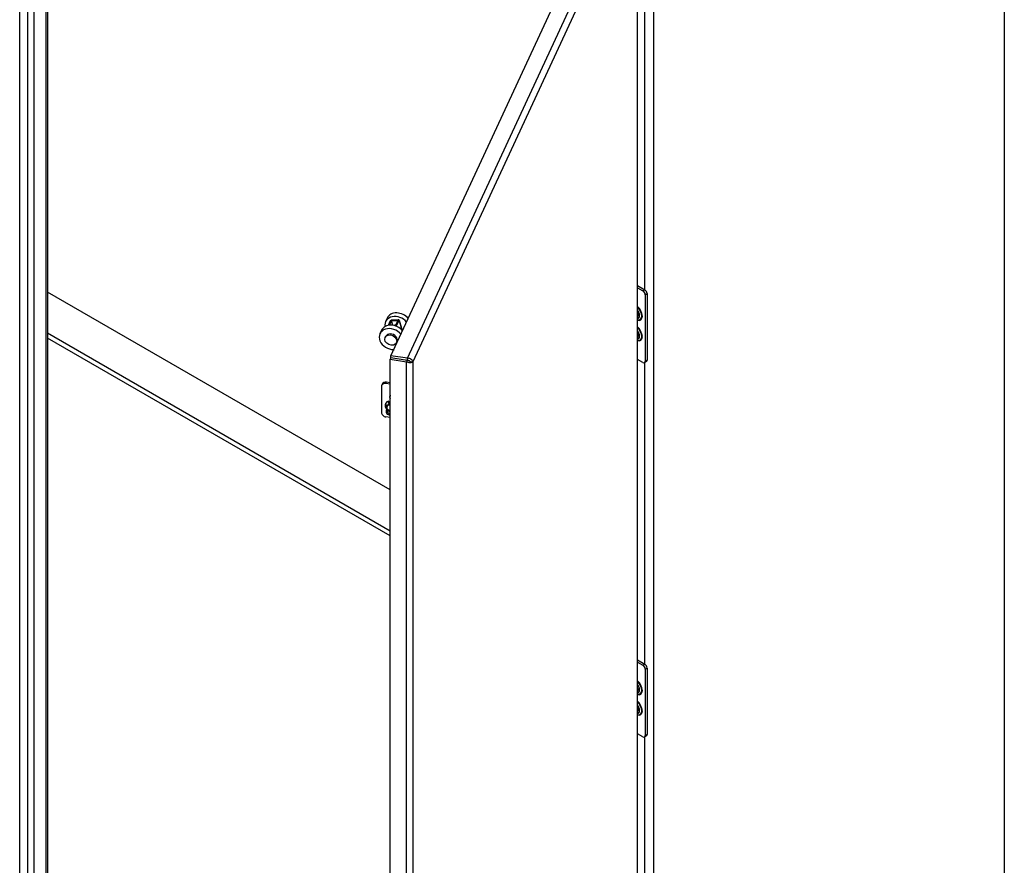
# Model space of a CAD drawing. Extents: x 784 to 1207, y 24 to 294.
# Tile 179 of 217: x 1154 to 1186, y 114 to 142. Entities that reach past the tile are written whole.
import ezdxf

# ---------------------------------------------------------------- set-up
doc = ezdxf.new("R2010")
doc.units = 0
doc.header["$LTSCALE"] = 4
doc.header["$MEASUREMENT"] = 0
doc.layers.get('0').update_dxf_attribs({"linetype": 'CONTINUOUS'})

msp = doc.modelspace()

# ---------------------------------------------------------------- linework, layer by layer
for p, q in [((1153.614, 104.804), (1153.614, 157.536)), ((1153.884, 104.648), (1153.884, 157.38)), ((1154.08, 157.267), (1154.08, 104.648)), ((1154.497, 104.888), (1154.497, 157.026)), ((1154.538, 157.006), (1154.538, 104.945)), ((1186.329, 155.771), (1186.329, 94.59)), ((1165.948, 131.255), (1173.452, 147.423)), ((1166.494, 131.17), (1173.997, 147.339)), ((1174.136, 147.136), (1166.673, 131.054)), ((1174.136, 92.037), (1174.136, 147.136)), ((1174.142, 92.051), (1174.142, 147.171)), ((1174.676, 146.817), (1174.676, 92.809)), ((1174.387, 133.442), (1174.387, 143.468)), ((1174.142, 133.584), (1174.384, 133.444)), ((1174.142, 133.514), (1174.323, 133.409)), ((1165.926, 126.796), (1154.538, 133.371)), ((1174.384, 133.444), (1174.323, 133.409)), ((1174.397, 133.281), (1174.458, 133.317)), ((1174.397, 133.281), (1174.397, 131.07)), ((1174.458, 133.317), (1174.458, 131.105)), ((1165.826, 132.507), (1165.772, 132.391)), ((1165.924, 132.409), (1165.855, 132.261)), ((1165.896, 132.268), (1165.963, 132.412)), ((1165.963, 132.412), (1166.178, 132.427)), ((1166.007, 132.266), (1165.963, 132.412)), ((1166.189, 132.45), (1165.973, 132.435)), ((1166.178, 132.427), (1166.094, 132.246)), ((1166.126, 132.234), (1166.217, 132.43)), ((1166.217, 132.43), (1166.315, 132.104)), ((1166.218, 132.439), (1166.321, 132.097)), ((1154.538, 132.011), (1165.926, 125.436)), ((1165.637, 132.1), (1165.583, 131.983)), ((1165.756, 131.861), (1165.772, 131.896)), ((1165.926, 125.265), (1154.538, 131.84)), ((1166.134, 131.685), (1166.15, 131.72)), ((1166.494, 131.17), (1165.948, 131.255)), ((1165.948, 131.184), (1165.948, 131.255)), ((1166.019, 131.462), (1166.029, 131.428)), ((1166.045, 131.462), (1166.044, 131.462)), ((1165.948, 131.183), (1165.926, 131.135)), ((1165.926, 131.135), (1166.471, 131.05)), ((1165.926, 75.909), (1165.926, 131.135)), ((1166.494, 131.1), (1165.948, 131.184)), ((1166.493, 131.099), (1165.948, 131.183)), ((1166.11, 131.159), (1166.111, 131.158)), ((1166.138, 131.154), (1166.137, 131.155)), ((1166.493, 131.099), (1166.471, 131.05)), ((1166.471, 75.824), (1166.471, 131.05)), ((1166.494, 131.1), (1166.494, 131.17)), ((1166.589, 131.067), (1166.673, 131.054)), ((1166.673, 131.054), (1166.673, 75.955)), ((1174.323, 131.028), (1174.142, 131.132)), ((1174.436, 131.058), (1174.375, 131.022)), ((1174.387, 121.004), (1174.387, 131.03)), ((1174.458, 131.105), (1174.397, 131.07)), ((1165.631, 130.224), (1165.631, 129.372)), ((1165.661, 130.311), (1165.64, 130.266)), ((1165.782, 130.328), (1165.802, 130.372)), ((1165.926, 130.306), (1165.782, 130.328)), ((1165.926, 130.353), (1165.802, 130.372)), ((1165.771, 129.666), (1165.766, 129.654)), ((1165.781, 129.592), (1165.786, 129.604)), ((1165.807, 129.606), (1165.829, 129.596)), ((1165.844, 129.627), (1165.816, 129.568)), ((1165.87, 129.737), (1165.876, 129.749)), ((1165.892, 129.666), (1165.87, 129.737)), ((1165.876, 129.749), (1165.899, 129.674)), ((1165.899, 129.674), (1165.896, 129.667)), ((1165.874, 129.45), (1165.874, 129.451)), ((1165.926, 129.199), (1165.782, 129.221)), ((1174.142, 121.145), (1174.384, 121.006)), ((1174.142, 121.075), (1174.323, 120.97)), ((1174.384, 121.006), (1174.323, 120.97)), ((1174.397, 120.843), (1174.458, 120.878)), ((1174.397, 120.843), (1174.397, 118.631)), ((1174.458, 120.878), (1174.458, 118.667)), ((1174.323, 118.589), (1174.142, 118.693)), ((1174.436, 118.619), (1174.375, 118.584)), ((1174.387, 108.565), (1174.387, 118.591)), ((1174.458, 118.667), (1174.397, 118.631))]:
    msp.add_line(p, q)
for centre, major_axis, ratio, start_param, end_param in [((1174.323, 133.324), (0.0521, -0.0902), 0.57735, 0.785398, 2.356194), ((1174.384, 133.359), (-0.0521, 0.0902), 0.57735, 3.926991, 5.497787), ((1174.102, 132.686), (0.142, -0.246), 0.57735, 5.698026, 8.439141), ((1174.096, 132.682), (0.132, -0.229), 0.57735, 5.74838, 8.388787), ((1166.15, 132.215), (-0.378, 0.175), 0.788675, 4.151798, 6.792979), ((1166.204, 132.331), (-0.378, 0.175), 0.788675, 4.151798, 6.283185), ((1174.071, 132.668), (0.098, -0.169), 0.57735, 6.03362, 8.103547), ((1174.17, 132.725), (0.0479, -0.083), 0.57735, 5.078705, 5.888739), ((1174.133, 132.704), (0.0479, -0.083), 0.57735, 5.634771, 6.711872), ((1174.124, 132.699), (0.059, -0.101), 0.57735, 5.716918, 6.656185), ((1174.133, 132.704), (0.059, -0.101), 0.57735, 5.6098, 6.208444), ((1174.078, 132.672), (0.087, -0.151), 0.57735, 6.047416, 6.945164), ((1165.961, 131.808), (-0.378, 0.175), 0.788675, 4.151798, 8.414572), ((1166.015, 131.924), (-0.378, 0.175), 0.788675, 4.151798, 6.283185), ((1165.963, 132.412), (0.0399, 0.0121), 0.502983, 1.149367, 2.720164), ((1166.139, 132.192), (-0.0945, 0.0439), 0.788675, 5.37059, 5.987074), ((1166.178, 132.427), (0.0399, 0.0121), 0.502983, 5.861756, 7.432553), ((1174.102, 132.006), (0.142, -0.246), 0.57735, 5.698026, 8.439141), ((1174.096, 132.002), (0.132, -0.229), 0.57735, 5.74838, 8.388787), ((1165.961, 131.808), (0.189, -0.088), 0.788675, 0, 3.141593), ((1174.071, 131.988), (0.098, -0.169), 0.57735, 6.03362, 8.103547), ((1174.17, 132.045), (0.0479, -0.083), 0.57735, 5.078705, 5.888739), ((1174.133, 132.023), (0.0479, -0.083), 0.57735, 5.634771, 6.711872), ((1174.124, 132.018), (0.059, -0.101), 0.57735, 5.716918, 6.656185), ((1174.133, 132.023), (0.059, -0.101), 0.57735, 5.6098, 6.208444), ((1174.078, 131.992), (0.087, -0.151), 0.57735, 6.047416, 6.945164), ((1166.653, 130.904), (0.119, 0.772), 0.211325, 1.34445, 1.366794), ((1174.323, 131.113), (0.0521, -0.0902), 0.57735, 5.497787, 7.068583), ((1174.384, 131.148), (0.0521, -0.0902), 0.57735, 0, 0.785398), ((1165.782, 130.201), (-0.142, 0.066), 0.788675, 5.063268, 6.634065), ((1165.802, 130.245), (-0.142, 0.066), 0.788675, 5.063268, 6.283185), ((1166.013, 129.87), (-0.105, 0.048), 0.788675, 5.968461, 7.299669), ((1166.034, 129.914), (-0.105, 0.048), 0.788675, 0.271148, 0.593681), ((1165.967, 129.56), (-0.201, 0.093), 0.788675, 5.530349, 8.011363), ((1165.973, 129.573), (-0.201, 0.093), 0.788675, 5.530349, 6.283185), ((1165.801, 129.591), (-0.0189, 0.0088), 0.788675, 4.714203, 6.758632), ((1165.993, 129.582), (-0.201, 0.093), 0.788675, 0.475447, 0.973155), ((1165.806, 129.603), (0.0189, -0.0088), 0.788675, 3.558971, 3.61704), ((1165.999, 129.594), (0.201, -0.093), 0.788675, 3.61704, 3.986191), ((1165.911, 129.524), (-0.0943, 0.0438), 0.788675, 4.910633, 8.357497), ((1165.938, 129.583), (-0.0943, 0.0438), 0.788675, 5.18493, 6.283185), ((1165.957, 129.624), (0.105, -0.048), 0.788675, 2.201928, 2.580694), ((1165.947, 129.602), (0.0943, -0.0438), 0.788675, 2.130467, 2.449259), ((1165.947, 129.602), (0.0847, -0.0393), 0.788675, 2.154651, 2.480385), ((1165.782, 129.349), (-0.142, 0.066), 0.788675, 0.350879, 1.921676), ((1165.897, 129.378), (-0.105, 0.048), 0.788675, 5.872713, 8.470246), ((1165.917, 129.422), (-0.105, 0.048), 0.788675, 0.271148, 1.999912), ((1165.993, 129.582), (-0.201, 0.093), 0.788675, 1.307781, 1.331196), ((1165.885, 129.462), (-0.0189, 0.0088), 0.788675, 1.331196, 2.059183), ((1174.323, 120.885), (0.0521, -0.0902), 0.57735, 0.785398, 2.356194), ((1174.384, 120.92), (-0.0521, 0.0902), 0.57735, 3.926991, 5.497787), ((1174.102, 120.247), (0.142, -0.246), 0.57735, 5.698026, 8.439141), ((1174.096, 120.244), (0.132, -0.229), 0.57735, 5.74838, 8.388787), ((1174.071, 120.23), (0.098, -0.169), 0.57735, 6.03362, 8.103547), ((1174.163, 120.283), (0.0554, -0.096), 0.57735, 5.221378, 5.976043), ((1174.124, 120.26), (0.059, -0.101), 0.57735, 5.716918, 6.656185), ((1174.133, 120.265), (0.059, -0.101), 0.57735, 5.6098, 6.208444), ((1174.078, 120.233), (0.087, -0.151), 0.57735, 6.047416, 6.945164), ((1174.102, 119.567), (0.142, -0.246), 0.57735, 5.698026, 8.439141), ((1174.096, 119.563), (0.132, -0.229), 0.57735, 5.74838, 8.388787), ((1174.071, 119.549), (0.098, -0.169), 0.57735, 6.03362, 8.103547), ((1174.17, 119.606), (0.0479, -0.083), 0.57735, 5.078705, 5.888739), ((1174.133, 119.585), (0.0479, -0.083), 0.57735, 5.634771, 6.711872), ((1174.124, 119.579), (0.059, -0.101), 0.57735, 5.716918, 6.656185), ((1174.133, 119.585), (0.059, -0.101), 0.57735, 5.6098, 6.208444), ((1174.078, 119.553), (0.087, -0.151), 0.57735, 6.047416, 6.945164), ((1174.323, 118.674), (0.0521, -0.0902), 0.57735, 5.497787, 7.068583), ((1174.384, 118.709), (0.0521, -0.0902), 0.57735, 0, 0.785398)]:
    msp.add_ellipse(centre, major_axis=major_axis, ratio=ratio, start_param=start_param, end_param=end_param)
msp.add_ellipse((1165.945, 131.773), major_axis=(0.189, -0.088), ratio=0.788675)
for points, knots in [([(1174.142, 132.755), (1174.149, 132.745), (1174.156, 132.735), (1174.172, 132.709), (1174.179, 132.693), (1174.192, 132.66), (1174.196, 132.644), (1174.201, 132.614), (1174.201, 132.599), (1174.2, 132.586), (1174.2, 132.585), (1174.2, 132.584)], [2.131752, 2.131752, 2.131752, 2.131752, 2.339064, 2.339064, 2.641836, 2.641836, 2.943135, 2.943135, 3.240074, 3.240074, 3.265012, 3.265012, 3.265012, 3.265012]), ([(1174.142, 132.074), (1174.149, 132.065), (1174.156, 132.055), (1174.172, 132.029), (1174.179, 132.012), (1174.192, 131.98), (1174.196, 131.963), (1174.201, 131.933), (1174.201, 131.919), (1174.2, 131.906), (1174.2, 131.905), (1174.2, 131.904)], [2.131752, 2.131752, 2.131752, 2.131752, 2.339064, 2.339064, 2.641836, 2.641836, 2.943135, 2.943135, 3.240074, 3.240074, 3.265012, 3.265012, 3.265012, 3.265012]), ([(1166.471, 131.05), (1166.521, 131.03), (1166.576, 131.024), (1166.616, 131.03), (1166.644, 131.034), (1166.664, 131.043), (1166.673, 131.054)], [0, 0, 0, 0, 0.935327, 0.935327, 0.935327, 1.570796, 1.570796, 1.570796, 1.570796]), ([(1166.589, 131.067), (1166.581, 131.066), (1166.557, 131.068), (1166.528, 131.08), (1166.516, 131.085), (1166.505, 131.091), (1166.493, 131.099)], [0, 0, 0, 0, 1.127197, 1.127197, 1.127197, 1.570796, 1.570796, 1.570796, 1.570796]), ([(1166.673, 131.054), (1166.669, 131.088), (1166.64, 131.124), (1166.596, 131.147), (1166.566, 131.162), (1166.53, 131.171), (1166.494, 131.17)], [0, 0, 0, 0, 0.935327, 0.935327, 0.935327, 1.570796, 1.570796, 1.570796, 1.570796]), ([(1166.589, 131.067), (1166.584, 131.081), (1166.562, 131.097), (1166.532, 131.101), (1166.52, 131.102), (1166.507, 131.102), (1166.494, 131.1)], [0, 0, 0, 0, 1.127197, 1.127197, 1.127197, 1.570796, 1.570796, 1.570796, 1.570796]), ([(1174.142, 120.316), (1174.149, 120.306), (1174.156, 120.296), (1174.172, 120.27), (1174.179, 120.254), (1174.192, 120.221), (1174.196, 120.205), (1174.201, 120.175), (1174.201, 120.161), (1174.2, 120.147), (1174.2, 120.146), (1174.2, 120.145)], [2.131752, 2.131752, 2.131752, 2.131752, 2.339064, 2.339064, 2.641836, 2.641836, 2.943135, 2.943135, 3.240074, 3.240074, 3.265012, 3.265012, 3.265012, 3.265012]), ([(1174.142, 119.636), (1174.149, 119.626), (1174.156, 119.616), (1174.172, 119.59), (1174.179, 119.573), (1174.192, 119.541), (1174.196, 119.525), (1174.201, 119.494), (1174.201, 119.48), (1174.2, 119.467), (1174.2, 119.466), (1174.2, 119.465)], [2.131752, 2.131752, 2.131752, 2.131752, 2.339064, 2.339064, 2.641836, 2.641836, 2.943135, 2.943135, 3.240074, 3.240074, 3.265012, 3.265012, 3.265012, 3.265012])]:
    msp.add_open_spline(points, degree=3, knots=knots)
msp.add_open_spline([(1166.353, 131.121), (1166.353, 131.121), (1166.353, 131.121), (1166.353, 131.121)], degree=3)

doc.saveas('drawing.dxf')
